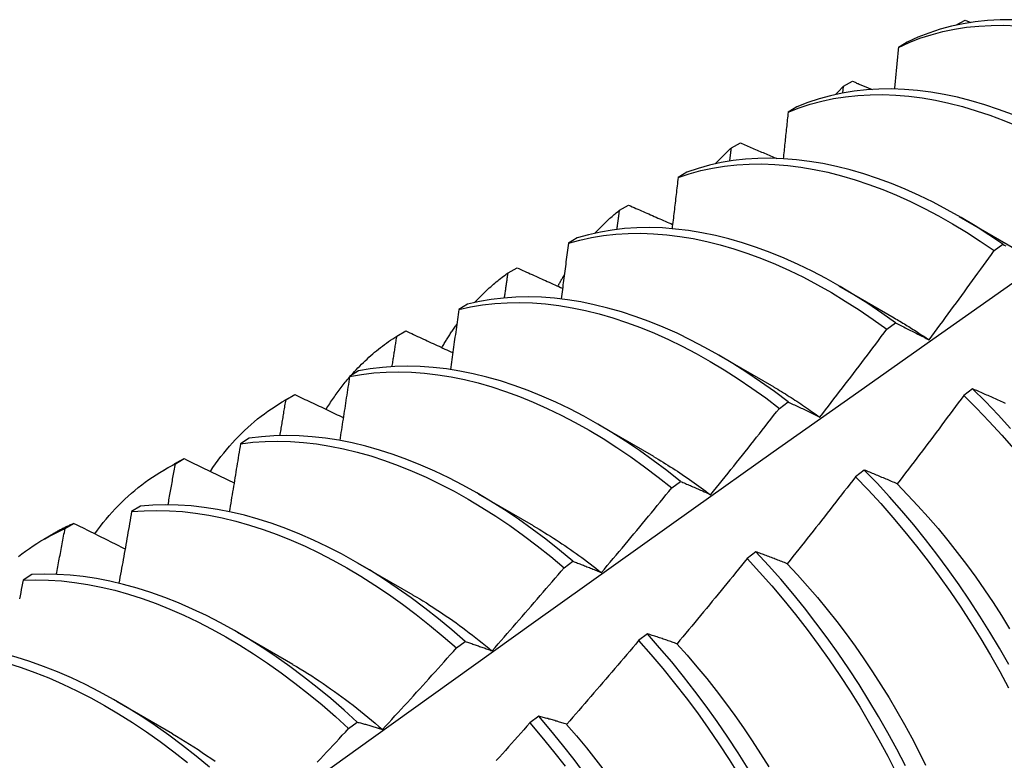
# Model space of a CAD drawing. Header units: inches. Extents: x 8.8 to 84.2, y 6.4 to 55.5.
# Tile 48 of 53: x 76.596 to 76.88, y 29.565 to 29.779. Entities that reach past the tile are written whole.
import ezdxf

# ---------------------------------------------------------------- set-up
doc = ezdxf.new("R2010")
doc.units = ezdxf.units.IN
doc.header["$MEASUREMENT"] = 0
doc.layers.add('Visible Edges(ANSI)', color=7, linetype='Continuous', lineweight=25)

msp = doc.modelspace()

# ---------------------------------------------------------------- linework, layer by layer
at = {"layer": 'Visible Edges(ANSI)'}
for p, q in [((76.86639, 29.77784), (76.86902, 29.77926)), ((76.86902, 29.77926), (76.87072, 29.77858)), ((76.86632, 29.77776), (76.86639, 29.77784)), ((76.86638, 29.77778), (76.86639, 29.77784)), ((76.85231, 29.77288), (76.84973, 29.77137)), ((76.83385, 29.76013), (76.83648, 29.76157)), ((76.83363, 29.75815), (76.83385, 29.76013)), ((76.8204, 29.75416), (76.81783, 29.75265)), ((76.80141, 29.74229), (76.80403, 29.74373)), ((76.78857, 29.7353), (76.786, 29.73377)), ((76.76906, 29.72431), (76.77167, 29.72576)), ((76.86735, 29.72249), (76.8833, 29.71326)), ((76.75681, 29.71629), (76.75425, 29.71475)), ((76.87743, 29.71261), (76.87993, 29.71444)), ((76.73681, 29.70618), (76.73941, 29.70765)), ((76.83255, 29.70245), (76.8485, 29.69322)), ((76.72512, 29.69713), (76.72257, 29.69558)), ((76.84637, 29.68986), (76.84888, 29.69171)), ((76.70464, 29.68792), (76.70724, 29.6894)), ((76.79775, 29.68241), (76.8137, 29.67318)), ((76.69351, 29.67782), (76.69095, 29.67625)), ((76.87119, 29.67267), (76.86866, 29.67077)), ((76.67208, 29.66923), (76.6749, 29.67085)), ((76.67256, 29.66951), (76.67515, 29.671)), ((76.67515, 29.671), (76.6749, 29.67085)), ((76.81529, 29.667), (76.8178, 29.66885)), ((76.76295, 29.66237), (76.7789, 29.65314)), ((76.66195, 29.65835), (76.65941, 29.65677)), ((76.63729, 29.6492), (76.6401, 29.65081)), ((76.64057, 29.65095), (76.64315, 29.65246)), ((76.83988, 29.64914), (76.83735, 29.64724)), ((76.78418, 29.64402), (76.7867, 29.64588)), ((76.72815, 29.64233), (76.7441, 29.6331)), ((76.63046, 29.63873), (76.62792, 29.63714)), ((76.60865, 29.63225), (76.61123, 29.63376)), ((76.60249, 29.62916), (76.6053, 29.63078)), ((76.80853, 29.62552), (76.806, 29.62361)), ((76.69335, 29.62229), (76.7093, 29.61306)), ((76.75305, 29.62093), (76.75556, 29.6228)), ((76.59903, 29.61895), (76.59649, 29.61735)), ((76.65855, 29.60225), (76.67451, 29.59302)), ((76.77713, 29.60181), (76.77459, 29.59989)), ((76.72187, 29.59772), (76.72439, 29.5996)), ((76.62376, 29.58221), (76.63971, 29.57298)), ((76.69066, 29.5744), (76.69319, 29.57629)), ((76.74567, 29.578), (76.74312, 29.57608))]:
    msp.add_line(p, q, dxfattribs=at)
at = {"layer": 'Visible Edges(ANSI)', "flags": 128}
for points in [[(76.8828, 29.77937), (76.87913, 29.77934), (76.87553, 29.77914), (76.87199, 29.77876), (76.86851, 29.77821), (76.86511, 29.77748), (76.86179, 29.77659), (76.85855, 29.77552), (76.85539, 29.77428), (76.85231, 29.77288)], [(76.84973, 29.77137), (76.85281, 29.77276), (76.85598, 29.77399), (76.85923, 29.77504), (76.86256, 29.77593), (76.86596, 29.77664), (76.86944, 29.77718), (76.87299, 29.77754), (76.8766, 29.77773), (76.88027, 29.77775), (76.884, 29.77759)], [(76.84973, 29.77137), (76.84969, 29.77087), (76.84964, 29.77037), (76.84959, 29.76987), (76.84954, 29.76937), (76.8495, 29.76886), (76.84945, 29.76836), (76.8494, 29.76786), (76.84935, 29.76736), (76.84931, 29.76686), (76.84926, 29.76636), (76.84921, 29.76585), (76.84916, 29.76535), (76.84911, 29.76485), (76.84906, 29.76435), (76.84902, 29.76385), (76.84897, 29.76334), (76.84892, 29.76284), (76.84887, 29.76234), (76.84882, 29.76184), (76.84877, 29.76133), (76.84872, 29.76083), (76.84868, 29.76033), (76.84863, 29.75983), (76.84858, 29.75932)], [(76.83648, 29.76157), (76.83671, 29.76147), (76.83695, 29.76137), (76.83719, 29.76127), (76.83743, 29.76117), (76.83766, 29.76107), (76.8379, 29.76097), (76.83814, 29.76088), (76.83838, 29.76078), (76.83862, 29.76068), (76.83885, 29.76058), (76.83909, 29.76048), (76.83933, 29.76038), (76.83957, 29.76028), (76.8398, 29.76019), (76.84004, 29.76009), (76.84028, 29.75999), (76.84052, 29.75989), (76.84076, 29.75979), (76.84099, 29.75969), (76.84123, 29.7596), (76.84147, 29.7595), (76.84171, 29.7594), (76.84195, 29.7593), (76.84219, 29.7592)], [(76.88274, 29.75196), (76.87874, 29.75345), (76.87475, 29.75478), (76.87078, 29.75595), (76.86685, 29.75694), (76.86295, 29.75776), (76.85909, 29.75842), (76.85527, 29.7589), (76.8515, 29.7592), (76.84778, 29.75934), (76.84412, 29.7593), (76.84052, 29.75908), (76.83698, 29.75869), (76.83351, 29.75813), (76.83012, 29.7574), (76.8268, 29.75649), (76.82356, 29.75541), (76.8204, 29.75416)], [(76.83152, 29.75772), (76.83162, 29.75783), (76.83171, 29.75793), (76.83181, 29.75803), (76.8319, 29.75813), (76.832, 29.75824), (76.83209, 29.75834), (76.83219, 29.75844), (76.83229, 29.75854), (76.83238, 29.75864), (76.83248, 29.75874), (76.83258, 29.75884), (76.83267, 29.75894), (76.83277, 29.75904), (76.83287, 29.75914), (76.83297, 29.75924), (76.83306, 29.75934), (76.83316, 29.75944), (76.83326, 29.75954), (76.83336, 29.75964), (76.83346, 29.75974), (76.83355, 29.75984), (76.83365, 29.75993), (76.83375, 29.76003), (76.83385, 29.76013)], [(76.81783, 29.75265), (76.82099, 29.75388), (76.82423, 29.75495), (76.82756, 29.75584), (76.83096, 29.75656), (76.83444, 29.75711), (76.83798, 29.75748), (76.84159, 29.75769), (76.84525, 29.75771), (76.84897, 29.75757), (76.85275, 29.75725), (76.85657, 29.75675), (76.86043, 29.75609), (76.86434, 29.75525), (76.86827, 29.75424), (76.87224, 29.75307), (76.87623, 29.75173), (76.88024, 29.75022), (76.88426, 29.74855)], [(76.81783, 29.75265), (76.81777, 29.75209), (76.81771, 29.75153), (76.81765, 29.75097), (76.81759, 29.75041), (76.81753, 29.74985), (76.81748, 29.74929), (76.81742, 29.74873), (76.81736, 29.74816), (76.8173, 29.7476), (76.81724, 29.74704), (76.81718, 29.74648), (76.81712, 29.74592), (76.81706, 29.74536), (76.817, 29.7448), (76.81694, 29.74424), (76.81688, 29.74368), (76.81682, 29.74311), (76.81676, 29.74255), (76.8167, 29.74199), (76.81664, 29.74143), (76.81658, 29.74087), (76.81652, 29.74031), (76.81645, 29.73974), (76.81639, 29.73918)], [(76.80403, 29.74373), (76.80446, 29.74355), (76.8049, 29.74336), (76.80534, 29.74317), (76.80577, 29.74299), (76.80621, 29.7428), (76.80665, 29.74261), (76.80708, 29.74243), (76.80752, 29.74224), (76.80796, 29.74205), (76.80839, 29.74187), (76.80883, 29.74168), (76.80927, 29.7415), (76.80971, 29.74131), (76.81014, 29.74112), (76.81058, 29.74094), (76.81102, 29.74075), (76.81146, 29.74056), (76.81189, 29.74038), (76.81233, 29.74019), (76.81277, 29.74001), (76.81321, 29.73982), (76.81365, 29.73963), (76.81409, 29.73945), (76.81452, 29.73926)], [(76.79672, 29.73768), (76.79691, 29.73789), (76.7971, 29.73809), (76.79729, 29.73829), (76.79748, 29.73849), (76.79767, 29.73869), (76.79786, 29.73889), (76.79805, 29.73908), (76.79824, 29.73928), (76.79843, 29.73948), (76.79863, 29.73967), (76.79882, 29.73986), (76.79902, 29.74006), (76.79921, 29.74025), (76.79941, 29.74044), (76.79961, 29.74063), (76.7998, 29.74082), (76.8, 29.741), (76.8002, 29.74119), (76.8004, 29.74137), (76.8006, 29.74156), (76.8008, 29.74174), (76.801, 29.74192), (76.80121, 29.74211), (76.80141, 29.74229)], [(76.80095, 29.73848), (76.80097, 29.73863), (76.80099, 29.73879), (76.80101, 29.73895), (76.80103, 29.73911), (76.80105, 29.73927), (76.80107, 29.73943), (76.80108, 29.73959), (76.8011, 29.73975), (76.80112, 29.73991), (76.80114, 29.74006), (76.80116, 29.74022), (76.80118, 29.74038), (76.8012, 29.74054), (76.80122, 29.7407), (76.80124, 29.74086), (76.80126, 29.74102), (76.80128, 29.74118), (76.8013, 29.74133), (76.80131, 29.74149), (76.80133, 29.74165), (76.80135, 29.74181), (76.80137, 29.74197), (76.80139, 29.74213), (76.80141, 29.74229)], [(76.87993, 29.71444), (76.87593, 29.71716), (76.87191, 29.71974), (76.86788, 29.72217), (76.86384, 29.72445), (76.8598, 29.72658), (76.85576, 29.72855), (76.85173, 29.73036), (76.84771, 29.73201), (76.8437, 29.7335), (76.83971, 29.73482), (76.83575, 29.73597), (76.83182, 29.73695), (76.82792, 29.73777), (76.82406, 29.73841), (76.82025, 29.73888), (76.81648, 29.73918), (76.81277, 29.7393), (76.80911, 29.73925), (76.80551, 29.73902), (76.80197, 29.73863), (76.79851, 29.73805), (76.79512, 29.73731), (76.7918, 29.73639), (76.78857, 29.7353)], [(76.786, 29.73377), (76.78924, 29.73485), (76.79256, 29.73575), (76.79596, 29.73648), (76.79943, 29.73704), (76.80297, 29.73743), (76.80657, 29.73764), (76.81023, 29.73768), (76.81395, 29.73754), (76.81773, 29.73723), (76.82154, 29.73675), (76.82541, 29.73609), (76.82931, 29.73527), (76.83324, 29.73427), (76.8372, 29.7331), (76.84119, 29.73177), (76.8452, 29.73027), (76.84922, 29.72861), (76.85326, 29.72679), (76.8573, 29.72481), (76.86134, 29.72267), (76.86538, 29.72037), (76.86941, 29.71793), (76.87343, 29.71534), (76.87743, 29.71261)], [(76.786, 29.73377), (76.78593, 29.73316), (76.78586, 29.73254), (76.78579, 29.73192), (76.78572, 29.73131), (76.78564, 29.73069), (76.78557, 29.73007), (76.7855, 29.72946), (76.78543, 29.72884), (76.78536, 29.72822), (76.78528, 29.72761), (76.78521, 29.72699), (76.78514, 29.72637), (76.78507, 29.72575), (76.78499, 29.72514), (76.78492, 29.72452), (76.78485, 29.7239), (76.78477, 29.72328), (76.7847, 29.72266), (76.78463, 29.72205), (76.78455, 29.72143), (76.78448, 29.72081), (76.78441, 29.72019), (76.78433, 29.71957), (76.78426, 29.71895)], [(76.76192, 29.71765), (76.7622, 29.71795), (76.76249, 29.71825), (76.76277, 29.71855), (76.76305, 29.71884), (76.76334, 29.71914), (76.76363, 29.71943), (76.76392, 29.71972), (76.76421, 29.72001), (76.7645, 29.72029), (76.76479, 29.72057), (76.76509, 29.72085), (76.76539, 29.72113), (76.76568, 29.72141), (76.76598, 29.72168), (76.76628, 29.72196), (76.76659, 29.72223), (76.76689, 29.72249), (76.7672, 29.72276), (76.76751, 29.72302), (76.76781, 29.72328), (76.76812, 29.72354), (76.76844, 29.7238), (76.76875, 29.72405), (76.76906, 29.72431)], [(76.76833, 29.71874), (76.76836, 29.71897), (76.76839, 29.7192), (76.76842, 29.71943), (76.76845, 29.71967), (76.76848, 29.7199), (76.76852, 29.72013), (76.76855, 29.72036), (76.76858, 29.72059), (76.76861, 29.72083), (76.76864, 29.72106), (76.76867, 29.72129), (76.7687, 29.72152), (76.76873, 29.72175), (76.76876, 29.72199), (76.76879, 29.72222), (76.76882, 29.72245), (76.76885, 29.72268), (76.76888, 29.72291), (76.76891, 29.72315), (76.76894, 29.72338), (76.76897, 29.72361), (76.769, 29.72384), (76.76903, 29.72407), (76.76906, 29.72431)], [(76.77167, 29.72576), (76.7722, 29.72553), (76.77273, 29.7253), (76.77326, 29.72506), (76.77379, 29.72483), (76.77432, 29.7246), (76.77485, 29.72437), (76.77538, 29.72413), (76.77591, 29.7239), (76.77644, 29.72367), (76.77697, 29.72343), (76.7775, 29.7232), (76.77803, 29.72297), (76.77856, 29.72274), (76.77909, 29.7225), (76.77962, 29.72227), (76.78015, 29.72204), (76.78068, 29.72181), (76.78121, 29.72157), (76.78175, 29.72134), (76.78228, 29.72111), (76.78281, 29.72088), (76.78334, 29.72065), (76.78387, 29.72041), (76.7844, 29.72018)], [(76.84888, 29.69171), (76.8449, 29.69456), (76.8409, 29.69728), (76.83688, 29.69985), (76.83285, 29.70227), (76.82881, 29.70455), (76.82476, 29.70666), (76.82072, 29.70862), (76.81669, 29.71043), (76.81267, 29.71207), (76.80866, 29.71354), (76.80468, 29.71485), (76.80072, 29.71599), (76.79679, 29.71697), (76.79289, 29.71777), (76.78904, 29.7184), (76.78523, 29.71886), (76.78146, 29.71915), (76.77775, 29.71926), (76.77409, 29.7192), (76.7705, 29.71897), (76.76697, 29.71856), (76.76351, 29.71797), (76.76012, 29.71722), (76.75681, 29.71629)], [(76.75425, 29.71475), (76.75756, 29.71566), (76.76096, 29.71641), (76.76442, 29.71698), (76.76796, 29.71737), (76.77156, 29.71759), (76.77522, 29.71764), (76.77893, 29.71751), (76.7827, 29.71721), (76.78652, 29.71674), (76.79038, 29.7161), (76.79427, 29.71528), (76.79821, 29.71429), (76.80217, 29.71314), (76.80616, 29.71182), (76.81016, 29.71033), (76.81419, 29.70867), (76.81822, 29.70686), (76.82226, 29.70489), (76.8263, 29.70276), (76.83034, 29.70048), (76.83437, 29.69804), (76.83839, 29.69546), (76.84239, 29.69273), (76.84637, 29.68986)], [(76.75425, 29.71475), (76.75416, 29.71408), (76.75408, 29.71341), (76.75399, 29.71274), (76.75391, 29.71207), (76.75382, 29.7114), (76.75374, 29.71073), (76.75365, 29.71006), (76.75357, 29.70939), (76.75348, 29.70872), (76.75339, 29.70804), (76.75331, 29.70737), (76.75322, 29.7067), (76.75313, 29.70603), (76.75305, 29.70536), (76.75296, 29.70469), (76.75287, 29.70401), (76.75278, 29.70334), (76.7527, 29.70267), (76.75261, 29.702), (76.75252, 29.70133), (76.75243, 29.70065), (76.75235, 29.69998), (76.75226, 29.69931), (76.75217, 29.69863)], [(76.85859, 29.68681), (76.85939, 29.68788), (76.86018, 29.68895), (76.86097, 29.69002), (76.86177, 29.69109), (76.86256, 29.69216), (76.86335, 29.69323), (76.86414, 29.6943), (76.86493, 29.69537), (76.86571, 29.69644), (76.8665, 29.69751), (76.86729, 29.69859), (76.86807, 29.69966), (76.86886, 29.70074), (76.86964, 29.70181), (76.87042, 29.70289), (76.8712, 29.70397), (76.87198, 29.70504), (76.87276, 29.70612), (76.87354, 29.7072), (76.87432, 29.70828), (76.8751, 29.70936), (76.87588, 29.71044), (76.87665, 29.71152), (76.87743, 29.71261)], [(76.87993, 29.71444), (76.88035, 29.71422), (76.88077, 29.71401)], [(76.73941, 29.70765), (76.73996, 29.7074), (76.74051, 29.70716), (76.74105, 29.70691), (76.7416, 29.70666), (76.74215, 29.70641), (76.74269, 29.70617), (76.74324, 29.70592), (76.74379, 29.70567), (76.74434, 29.70542), (76.74488, 29.70518), (76.74543, 29.70493), (76.74598, 29.70468), (76.74653, 29.70443), (76.74708, 29.70419), (76.74763, 29.70394), (76.74817, 29.70369), (76.74872, 29.70345), (76.74927, 29.7032), (76.74982, 29.70295), (76.75037, 29.7027), (76.75092, 29.70246), (76.75147, 29.70221), (76.75202, 29.70196), (76.75257, 29.70172)], [(76.72713, 29.69761), (76.7275, 29.69801), (76.72787, 29.69841), (76.72825, 29.6988), (76.72863, 29.69919), (76.72902, 29.69958), (76.7294, 29.69996), (76.72979, 29.70034), (76.73018, 29.70071), (76.73058, 29.70109), (76.73097, 29.70145), (76.73137, 29.70182), (76.73178, 29.70218), (76.73218, 29.70253), (76.73259, 29.70288), (76.733, 29.70323), (76.73341, 29.70358), (76.73383, 29.70392), (76.73425, 29.70425), (76.73467, 29.70458), (76.73509, 29.70491), (76.73552, 29.70524), (76.73595, 29.70555), (76.73638, 29.70587), (76.73681, 29.70618)], [(76.73577, 29.69893), (76.73582, 29.69924), (76.73586, 29.69954), (76.7359, 29.69984), (76.73595, 29.70014), (76.73599, 29.70044), (76.73603, 29.70075), (76.73608, 29.70105), (76.73612, 29.70135), (76.73616, 29.70165), (76.73621, 29.70196), (76.73625, 29.70226), (76.73629, 29.70256), (76.73634, 29.70286), (76.73638, 29.70316), (76.73642, 29.70347), (76.73647, 29.70377), (76.73651, 29.70407), (76.73655, 29.70437), (76.7366, 29.70467), (76.73664, 29.70498), (76.73668, 29.70528), (76.73672, 29.70558), (76.73677, 29.70588), (76.73681, 29.70618)], [(76.75124, 29.70232), (76.75131, 29.70246), (76.75139, 29.7026), (76.75146, 29.70274), (76.75154, 29.70288), (76.75161, 29.70302), (76.75169, 29.70316), (76.75176, 29.7033), (76.75184, 29.70344), (76.75191, 29.70357), (76.75199, 29.70371), (76.75207, 29.70385), (76.75214, 29.70399), (76.75222, 29.70413), (76.7523, 29.70427), (76.75238, 29.7044), (76.75245, 29.70454), (76.75253, 29.70468), (76.75261, 29.70481), (76.75269, 29.70495), (76.75277, 29.70509), (76.75284, 29.70522), (76.75292, 29.70536), (76.753, 29.70549), (76.75308, 29.70563)], [(76.44161, 29.38632), (76.46503, 29.4034), (76.48843, 29.42043), (76.5118, 29.43743), (76.53514, 29.45439), (76.55845, 29.47131), (76.58174, 29.48819), (76.60501, 29.50503), (76.62825, 29.52182), (76.65148, 29.53856), (76.67468, 29.55526), (76.69786, 29.57191), (76.72103, 29.58851), (76.74418, 29.60507), (76.76732, 29.62157), (76.79044, 29.63802), (76.81355, 29.65441), (76.83664, 29.67076), (76.85973, 29.68704), (76.88281, 29.70328)], [(76.8178, 29.66885), (76.81385, 29.67184), (76.80986, 29.67469), (76.80586, 29.6774), (76.80184, 29.67996), (76.79781, 29.68237), (76.79377, 29.68464), (76.78973, 29.68674), (76.78569, 29.6887), (76.78165, 29.69049), (76.77763, 29.69212), (76.77363, 29.69358), (76.76964, 29.69488), (76.76569, 29.69602), (76.76176, 29.69698), (76.75787, 29.69777), (76.75401, 29.6984), (76.7502, 29.69885), (76.74644, 29.69912), (76.74273, 29.69922), (76.73908, 29.69915), (76.73549, 29.69891), (76.73196, 29.69849), (76.72851, 29.6979), (76.72512, 29.69713)], [(76.72257, 29.69558), (76.72247, 29.69485), (76.72237, 29.69413), (76.72227, 29.69341), (76.72217, 29.69269), (76.72207, 29.69197), (76.72197, 29.69125), (76.72187, 29.69052), (76.72176, 29.6898), (76.72166, 29.68908), (76.72156, 29.68836), (76.72146, 29.68763), (76.72136, 29.68691), (76.72126, 29.68619), (76.72116, 29.68546), (76.72105, 29.68474), (76.72095, 29.68402), (76.72085, 29.68329), (76.72075, 29.68257), (76.72064, 29.68185), (76.72054, 29.68112), (76.72044, 29.6804), (76.72033, 29.67967), (76.72023, 29.67895), (76.72012, 29.67823)], [(76.72257, 29.69558), (76.72596, 29.69633), (76.72942, 29.69691), (76.73295, 29.69731), (76.73654, 29.69755), (76.7402, 29.6976), (76.74391, 29.69749), (76.74768, 29.6972), (76.75149, 29.69674), (76.75535, 29.6961), (76.75924, 29.69529), (76.76317, 29.69432), (76.76713, 29.69317), (76.77112, 29.69186), (76.77513, 29.69038), (76.77915, 29.68874), (76.78318, 29.68693), (76.78722, 29.68497), (76.79126, 29.68285), (76.7953, 29.68058), (76.79933, 29.67815), (76.80335, 29.67558), (76.80736, 29.67286), (76.81134, 29.67), (76.81529, 29.667)], [(76.8485, 29.69317), (76.84893, 29.69293), (76.84935, 29.69268), (76.84977, 29.69243), (76.85019, 29.69218), (76.85062, 29.69193), (76.85104, 29.69168), (76.85146, 29.69142), (76.85188, 29.69116), (76.8523, 29.69091), (76.85272, 29.69064), (76.85314, 29.69038), (76.85356, 29.69012), (76.85398, 29.68985), (76.8544, 29.68958), (76.85483, 29.68931), (76.85524, 29.68904), (76.85566, 29.68876), (76.85608, 29.68849), (76.8565, 29.68821), (76.85692, 29.68793), (76.85734, 29.68765), (76.85776, 29.68737), (76.85818, 29.68708), (76.8586, 29.6868)], [(76.71768, 29.68455), (76.71785, 29.68485), (76.71802, 29.68514), (76.71819, 29.68543), (76.71836, 29.68572), (76.71853, 29.68601), (76.7187, 29.68629), (76.71887, 29.68658), (76.71905, 29.68686), (76.71922, 29.68715), (76.7194, 29.68743), (76.71958, 29.68771), (76.71975, 29.68799), (76.71993, 29.68827), (76.72011, 29.68855), (76.72029, 29.68882), (76.72048, 29.6891), (76.72066, 29.68937), (76.72084, 29.68964), (76.72103, 29.68992), (76.72121, 29.69019), (76.7214, 29.69046), (76.72159, 29.69072), (76.72178, 29.69099), (76.72197, 29.69126)], [(76.82702, 29.66449), (76.82784, 29.66554), (76.82865, 29.66659), (76.82947, 29.66764), (76.83028, 29.66869), (76.83109, 29.66974), (76.8319, 29.6708), (76.83271, 29.67185), (76.83352, 29.6729), (76.83433, 29.67396), (76.83514, 29.67501), (76.83595, 29.67607), (76.83676, 29.67713), (76.83756, 29.67818), (76.83837, 29.67924), (76.83917, 29.6803), (76.83997, 29.68136), (76.84078, 29.68242), (76.84158, 29.68348), (76.84238, 29.68455), (76.84318, 29.68561), (76.84398, 29.68667), (76.84478, 29.68774), (76.84557, 29.6888), (76.84637, 29.68986)], [(76.84888, 29.69171), (76.84928, 29.69151), (76.84967, 29.69132), (76.85007, 29.69112), (76.85047, 29.69093), (76.85087, 29.69073), (76.85127, 29.69053), (76.85167, 29.69033), (76.85207, 29.69013), (76.85247, 29.68993), (76.85288, 29.68973), (76.85328, 29.68953), (76.85368, 29.68932), (76.85409, 29.68912), (76.85449, 29.68891), (76.8549, 29.68871), (76.85531, 29.6885), (76.85572, 29.68829), (76.85613, 29.68808), (76.85653, 29.68788), (76.85695, 29.68766), (76.85736, 29.68745), (76.85777, 29.68724), (76.85818, 29.68703), (76.85859, 29.68681)], [(76.69137, 29.67651), (76.69187, 29.67706), (76.69237, 29.67762), (76.69288, 29.67816), (76.69339, 29.6787), (76.69391, 29.67922), (76.69443, 29.67975), (76.69495, 29.68026), (76.69549, 29.68077), (76.69602, 29.68127), (76.69656, 29.68177), (76.69711, 29.68225), (76.69766, 29.68273), (76.69822, 29.68321), (76.69878, 29.68367), (76.69934, 29.68413), (76.69991, 29.68458), (76.70049, 29.68502), (76.70107, 29.68546), (76.70165, 29.68589), (76.70224, 29.68631), (76.70284, 29.68672), (76.70343, 29.68713), (76.70404, 29.68753), (76.70464, 29.68792)], [(76.70328, 29.67906), (76.70333, 29.67943), (76.70339, 29.6798), (76.70345, 29.68017), (76.70351, 29.68054), (76.70356, 29.68091), (76.70362, 29.68128), (76.70368, 29.68165), (76.70374, 29.68202), (76.70379, 29.68239), (76.70385, 29.68275), (76.70391, 29.68312), (76.70396, 29.68349), (76.70402, 29.68386), (76.70408, 29.68423), (76.70413, 29.6846), (76.70419, 29.68497), (76.70425, 29.68534), (76.7043, 29.68571), (76.70436, 29.68607), (76.70442, 29.68644), (76.70447, 29.68681), (76.70453, 29.68718), (76.70459, 29.68755), (76.70464, 29.68792)], [(76.70724, 29.6894), (76.7078, 29.68914), (76.70837, 29.68887), (76.70893, 29.68861), (76.7095, 29.68835), (76.71006, 29.68809), (76.71062, 29.68782), (76.71119, 29.68756), (76.71175, 29.6873), (76.71232, 29.68704), (76.71288, 29.68677), (76.71345, 29.68651), (76.71402, 29.68625), (76.71458, 29.68599), (76.71515, 29.68573), (76.71571, 29.68546), (76.71628, 29.6852), (76.71685, 29.68494), (76.71742, 29.68468), (76.71798, 29.68442), (76.71855, 29.68415), (76.71912, 29.68389), (76.71969, 29.68363), (76.72025, 29.68337), (76.72082, 29.68311)], [(76.7867, 29.64588), (76.78277, 29.649), (76.77881, 29.65197), (76.77483, 29.65482), (76.77082, 29.65751), (76.7668, 29.66007), (76.76277, 29.66247), (76.75873, 29.66473), (76.75469, 29.66683), (76.75065, 29.66877), (76.74662, 29.67055), (76.7426, 29.67217), (76.73859, 29.67363), (76.73461, 29.67492), (76.73065, 29.67604), (76.72673, 29.67699), (76.72284, 29.67778), (76.71899, 29.67839), (76.71518, 29.67883), (76.71142, 29.67909), (76.70771, 29.67919), (76.70407, 29.6791), (76.70048, 29.67885), (76.69696, 29.67842), (76.69351, 29.67782)], [(76.68418, 29.6667), (76.68443, 29.66712), (76.68469, 29.66753), (76.68495, 29.66794), (76.68521, 29.66835), (76.68548, 29.66876), (76.68575, 29.66916), (76.68601, 29.66956), (76.68629, 29.66996), (76.68656, 29.67036), (76.68684, 29.67075), (76.68711, 29.67114), (76.68739, 29.67153), (76.68767, 29.67191), (76.68796, 29.67229), (76.68824, 29.67267), (76.68853, 29.67305), (76.68882, 29.67343), (76.68912, 29.6738), (76.68941, 29.67417), (76.68971, 29.67454), (76.69, 29.6749), (76.69031, 29.67526), (76.69061, 29.67562), (76.69091, 29.67598)], [(76.69095, 29.67625), (76.69084, 29.67548), (76.69072, 29.67471), (76.69061, 29.67394), (76.69049, 29.67317), (76.69037, 29.6724), (76.69026, 29.67163), (76.69014, 29.67085), (76.69002, 29.67008), (76.68991, 29.66931), (76.68979, 29.66854), (76.68967, 29.66777), (76.68955, 29.667), (76.68944, 29.66622), (76.68932, 29.66545), (76.6892, 29.66468), (76.68908, 29.66391), (76.68896, 29.66313), (76.68884, 29.66236), (76.68872, 29.66159), (76.6886, 29.66082), (76.68848, 29.66004), (76.68836, 29.65927), (76.68824, 29.6585), (76.68812, 29.65772)], [(76.69095, 29.67625), (76.69441, 29.67684), (76.69794, 29.67725), (76.70153, 29.6775), (76.70518, 29.67757), (76.70889, 29.67746), (76.71265, 29.67718), (76.71647, 29.67673), (76.72032, 29.6761), (76.72421, 29.67531), (76.72814, 29.67434), (76.7321, 29.67321), (76.73608, 29.6719), (76.74009, 29.67043), (76.74411, 29.6688), (76.74814, 29.66701), (76.75218, 29.66505), (76.75623, 29.66294), (76.76026, 29.66068), (76.7643, 29.65826), (76.76832, 29.65569), (76.77232, 29.65299), (76.7763, 29.65013), (76.78026, 29.64715), (76.78418, 29.64402)], [(76.81369, 29.67317), (76.81425, 29.67284), (76.81481, 29.67251), (76.81537, 29.67218), (76.81593, 29.67184), (76.81648, 29.67151), (76.81704, 29.67116), (76.8176, 29.67082), (76.81815, 29.67047), (76.81871, 29.67012), (76.81927, 29.66976), (76.81982, 29.6694), (76.82038, 29.66904), (76.82093, 29.66868), (76.82149, 29.66831), (76.82204, 29.66794), (76.82259, 29.66756), (76.82315, 29.66719), (76.8237, 29.66681), (76.82425, 29.66642), (76.8248, 29.66604), (76.82535, 29.66564), (76.8259, 29.66525), (76.82645, 29.66486), (76.827, 29.66446)], [(76.88076, 29.6684), (76.88034, 29.66859), (76.87991, 29.66878), (76.87949, 29.66898), (76.87906, 29.66917), (76.87864, 29.66936), (76.87822, 29.66955), (76.8778, 29.66974), (76.87738, 29.66993), (76.87696, 29.67012), (76.87655, 29.6703), (76.87613, 29.67049), (76.87571, 29.67068), (76.8753, 29.67086), (76.87488, 29.67105), (76.87447, 29.67123), (76.87406, 29.67141), (76.87364, 29.67159), (76.87323, 29.67177), (76.87282, 29.67195), (76.87241, 29.67213), (76.872, 29.67231), (76.87159, 29.67249), (76.87119, 29.67267)], [(76.88216, 29.66122), (76.87856, 29.66514), (76.8749, 29.66896), (76.87119, 29.67267)], [(76.67515, 29.671), (76.67573, 29.67072), (76.67631, 29.67045), (76.6769, 29.67017), (76.67748, 29.66989), (76.67806, 29.66961), (76.67864, 29.66934), (76.67922, 29.66906), (76.6798, 29.66878), (76.68039, 29.6685), (76.68097, 29.66823), (76.68155, 29.66795), (76.68213, 29.66767), (76.68272, 29.6674), (76.6833, 29.66712), (76.68388, 29.66684), (76.68447, 29.66656), (76.68505, 29.66629), (76.68564, 29.66601), (76.68622, 29.66573), (76.68681, 29.66546), (76.68739, 29.66518), (76.68798, 29.6649), (76.68856, 29.66463), (76.68915, 29.66435)], [(76.86866, 29.67077), (76.86787, 29.6697), (76.86707, 29.66862), (76.86628, 29.66755), (76.86548, 29.66648), (76.86469, 29.66541), (76.86389, 29.66434), (76.86309, 29.66327), (76.86229, 29.6622), (76.86149, 29.66113), (76.86069, 29.66007), (76.85989, 29.659), (76.85909, 29.65793), (76.85828, 29.65687), (76.85748, 29.6558), (76.85668, 29.65474), (76.85587, 29.65367), (76.85507, 29.65261), (76.85426, 29.65155), (76.85345, 29.65049), (76.85264, 29.64943), (76.85183, 29.64837), (76.85102, 29.64731), (76.85021, 29.64625), (76.8494, 29.64519)], [(76.86866, 29.67077), (76.87237, 29.66705), (76.87603, 29.66323), (76.87962, 29.6593), (76.88315, 29.65527)], [(76.65071, 29.64876), (76.65145, 29.64986), (76.6522, 29.65094), (76.65297, 29.652), (76.65376, 29.65304), (76.65456, 29.65406), (76.65537, 29.65506), (76.6562, 29.65604), (76.65705, 29.657), (76.65791, 29.65794), (76.65879, 29.65886), (76.65968, 29.65976), (76.66059, 29.66064), (76.66151, 29.6615), (76.66245, 29.66233), (76.6634, 29.66315), (76.66436, 29.66394), (76.66534, 29.66471), (76.66633, 29.66546), (76.66734, 29.66619), (76.66836, 29.6669), (76.66939, 29.66758), (76.67043, 29.66825), (76.67149, 29.66889), (76.67256, 29.66951)], [(76.67084, 29.65912), (76.67091, 29.65955), (76.67098, 29.65999), (76.67105, 29.66042), (76.67113, 29.66085), (76.6712, 29.66129), (76.67127, 29.66172), (76.67134, 29.66215), (76.67142, 29.66259), (76.67149, 29.66302), (76.67156, 29.66345), (76.67163, 29.66388), (76.67171, 29.66432), (76.67178, 29.66475), (76.67185, 29.66518), (76.67192, 29.66562), (76.67199, 29.66605), (76.67207, 29.66648), (76.67214, 29.66691), (76.67221, 29.66735), (76.67228, 29.66778), (76.67235, 29.66821), (76.67242, 29.66864), (76.67249, 29.66908), (76.67256, 29.66951)], [(76.79543, 29.64206), (76.79627, 29.64309), (76.7971, 29.64412), (76.79794, 29.64515), (76.79877, 29.64619), (76.79961, 29.64722), (76.80044, 29.64826), (76.80127, 29.64929), (76.8021, 29.65033), (76.80293, 29.65136), (76.80376, 29.6524), (76.80459, 29.65344), (76.80542, 29.65448), (76.80625, 29.65552), (76.80707, 29.65656), (76.8079, 29.6576), (76.80872, 29.65864), (76.80955, 29.65968), (76.81037, 29.66073), (76.81119, 29.66177), (76.81201, 29.66282), (76.81283, 29.66386), (76.81365, 29.66491), (76.81447, 29.66596), (76.81529, 29.667)], [(76.8178, 29.66885), (76.81818, 29.66868), (76.81855, 29.66851), (76.81893, 29.66834), (76.81931, 29.66816), (76.81969, 29.66799), (76.82007, 29.66781), (76.82045, 29.66763), (76.82083, 29.66746), (76.82121, 29.66728), (76.82159, 29.6671), (76.82198, 29.66692), (76.82236, 29.66674), (76.82274, 29.66655), (76.82313, 29.66637), (76.82351, 29.66619), (76.8239, 29.666), (76.82429, 29.66582), (76.82468, 29.66563), (76.82507, 29.66544), (76.82546, 29.66525), (76.82585, 29.66506), (76.82624, 29.66487), (76.82663, 29.66468), (76.82702, 29.66449)], [(76.75556, 29.6228), (76.75167, 29.62603), (76.74774, 29.62914), (76.74378, 29.63211), (76.73979, 29.63494), (76.73579, 29.63763), (76.73176, 29.64018), (76.72773, 29.64257), (76.72369, 29.64482), (76.71965, 29.64691), (76.71561, 29.64884), (76.71158, 29.65061), (76.70756, 29.65222), (76.70356, 29.65367), (76.69958, 29.65495), (76.69562, 29.65606), (76.6917, 29.65701), (76.68781, 29.65778), (76.68396, 29.65838), (76.68016, 29.65881), (76.6764, 29.65906), (76.6727, 29.65915), (76.66905, 29.65905), (76.66547, 29.65879), (76.66195, 29.65835)], [(76.65941, 29.65677), (76.65927, 29.65595), (76.65914, 29.65514), (76.65901, 29.65432), (76.65887, 29.6535), (76.65874, 29.65268), (76.65861, 29.65187), (76.65847, 29.65105), (76.65834, 29.65023), (76.6582, 29.64941), (76.65807, 29.64859), (76.65793, 29.64778), (76.6578, 29.64696), (76.65766, 29.64614), (76.65753, 29.64532), (76.65739, 29.6445), (76.65726, 29.64368), (76.65712, 29.64286), (76.65698, 29.64205), (76.65685, 29.64123), (76.65671, 29.64041), (76.65657, 29.63959), (76.65643, 29.63877), (76.65629, 29.63795), (76.65616, 29.63713)], [(76.65941, 29.65677), (76.66293, 29.6572), (76.66652, 29.65745), (76.67017, 29.65753), (76.67387, 29.65743), (76.67763, 29.65716), (76.68144, 29.65672), (76.68529, 29.65611), (76.68918, 29.65532), (76.69311, 29.65436), (76.69707, 29.65324), (76.70105, 29.65195), (76.70505, 29.65049), (76.70907, 29.64886), (76.71311, 29.64708), (76.71714, 29.64513), (76.72119, 29.64303), (76.72523, 29.64078), (76.72926, 29.63837), (76.73328, 29.63581), (76.73728, 29.63311), (76.74127, 29.63027), (76.74523, 29.62729), (76.74915, 29.62417), (76.75305, 29.62093)], [(76.77889, 29.65309), (76.77958, 29.65268), (76.78028, 29.65227), (76.78097, 29.65186), (76.78167, 29.65143), (76.78236, 29.65101), (76.78305, 29.65058), (76.78375, 29.65014), (76.78444, 29.6497), (76.78513, 29.64926), (76.78582, 29.64881), (76.78651, 29.64835), (76.7872, 29.64789), (76.78789, 29.64742), (76.78858, 29.64695), (76.78927, 29.64648), (76.78995, 29.646), (76.79064, 29.64552), (76.79133, 29.64503), (76.79201, 29.64454), (76.79269, 29.64404), (76.79338, 29.64354), (76.79406, 29.64303), (76.79474, 29.64252), (76.79542, 29.642)], [(76.61728, 29.63074), (76.61807, 29.63183), (76.61888, 29.6329), (76.6197, 29.63396), (76.62054, 29.63499), (76.6214, 29.636), (76.62227, 29.63699), (76.62316, 29.63795), (76.62407, 29.6389), (76.62499, 29.63982), (76.62592, 29.64072), (76.62687, 29.6416), (76.62784, 29.64246), (76.62882, 29.64329), (76.62982, 29.64411), (76.63083, 29.6449), (76.63185, 29.64566), (76.63289, 29.6464), (76.63395, 29.64712), (76.63502, 29.64782), (76.6361, 29.64849), (76.6372, 29.64914), (76.63831, 29.64977), (76.63943, 29.65037), (76.64057, 29.65095)], [(76.63845, 29.63911), (76.63854, 29.6396), (76.63863, 29.64009), (76.63872, 29.64059), (76.63881, 29.64108), (76.6389, 29.64158), (76.63899, 29.64207), (76.63908, 29.64256), (76.63916, 29.64306), (76.63925, 29.64355), (76.63934, 29.64405), (76.63943, 29.64454), (76.63952, 29.64503), (76.63961, 29.64553), (76.63969, 29.64602), (76.63978, 29.64651), (76.63987, 29.64701), (76.63996, 29.6475), (76.64005, 29.64799), (76.64013, 29.64849), (76.64022, 29.64898), (76.64031, 29.64947), (76.64039, 29.64997), (76.64048, 29.65046), (76.64057, 29.65095)], [(76.64315, 29.65246), (76.64302, 29.65239), (76.64289, 29.65233), (76.64276, 29.65226), (76.64264, 29.65219), (76.64251, 29.65213), (76.64238, 29.65206), (76.64225, 29.652), (76.64212, 29.65193), (76.64199, 29.65186), (76.64187, 29.65179), (76.64174, 29.65173), (76.64161, 29.65166), (76.64148, 29.65159), (76.64136, 29.65152), (76.64123, 29.65145), (76.6411, 29.65138), (76.64098, 29.65131), (76.64085, 29.65124), (76.64073, 29.65117), (76.6406, 29.6511), (76.64047, 29.65103), (76.64035, 29.65096), (76.64022, 29.65089), (76.6401, 29.65081)], [(76.64315, 29.65246), (76.64375, 29.65216), (76.64435, 29.65187), (76.64494, 29.65158), (76.64554, 29.65129), (76.64614, 29.65099), (76.64674, 29.6507), (76.64734, 29.65041), (76.64793, 29.65012), (76.64853, 29.64983), (76.64913, 29.64953), (76.64973, 29.64924), (76.65033, 29.64895), (76.65093, 29.64866), (76.65153, 29.64836), (76.65213, 29.64807), (76.65273, 29.64778), (76.65333, 29.64749), (76.65394, 29.6472), (76.65454, 29.6469), (76.65514, 29.64661), (76.65574, 29.64632), (76.65634, 29.64603), (76.65695, 29.64573), (76.65755, 29.64544)], [(76.83735, 29.64724), (76.83654, 29.64618), (76.83572, 29.64513), (76.83491, 29.64407), (76.83409, 29.64302), (76.83327, 29.64197), (76.83245, 29.64092), (76.83163, 29.63986), (76.83081, 29.63881), (76.82999, 29.63776), (76.82917, 29.63671), (76.82834, 29.63567), (76.82752, 29.63462), (76.8267, 29.63357), (76.82587, 29.63253), (76.82504, 29.63148), (76.82422, 29.63043), (76.82339, 29.62939), (76.82256, 29.62835), (76.82173, 29.6273), (76.8209, 29.62626), (76.82007, 29.62522), (76.81924, 29.62418), (76.8184, 29.62314), (76.81757, 29.6221)], [(76.83735, 29.64724), (76.84101, 29.64342), (76.84461, 29.63949), (76.84814, 29.63547), (76.8516, 29.63135), (76.855, 29.62715), (76.85831, 29.62286), (76.86154, 29.61849), (76.86469, 29.61405), (76.86775, 29.60954), (76.87072, 29.60497), (76.87359, 29.60035), (76.87637, 29.59568), (76.87904, 29.59096), (76.88161, 29.5862)], [(76.8494, 29.64519), (76.84899, 29.64537), (76.84859, 29.64554), (76.84819, 29.64571), (76.84778, 29.64588), (76.84738, 29.64605), (76.84698, 29.64622), (76.84658, 29.64639), (76.84618, 29.64656), (76.84578, 29.64673), (76.84538, 29.6469), (76.84498, 29.64706), (76.84458, 29.64723), (76.84419, 29.64739), (76.84379, 29.64755), (76.8434, 29.64772), (76.84301, 29.64788), (76.84261, 29.64804), (76.84222, 29.6482), (76.84183, 29.64836), (76.84144, 29.64852), (76.84105, 29.64867), (76.84066, 29.64883), (76.84027, 29.64899), (76.83988, 29.64914)], [(76.88166, 29.59294), (76.87897, 29.59765), (76.87619, 29.60232), (76.87331, 29.60694), (76.87033, 29.61151), (76.86727, 29.61601), (76.86411, 29.62044), (76.86087, 29.62481), (76.85755, 29.62909), (76.85416, 29.63329), (76.85069, 29.6374), (76.84715, 29.64141), (76.84355, 29.64533), (76.83988, 29.64914)], [(76.76381, 29.61953), (76.76467, 29.62054), (76.76553, 29.62155), (76.76639, 29.62257), (76.76724, 29.62358), (76.7681, 29.6246), (76.76895, 29.62561), (76.7698, 29.62663), (76.77066, 29.62765), (76.77151, 29.62866), (76.77236, 29.62968), (76.77321, 29.6307), (76.77406, 29.63172), (76.77491, 29.63274), (76.77575, 29.63376), (76.7766, 29.63479), (76.77745, 29.63581), (76.77829, 29.63683), (76.77914, 29.63786), (76.77998, 29.63888), (76.78082, 29.63991), (76.78166, 29.64094), (76.7825, 29.64196), (76.78334, 29.64299), (76.78418, 29.64402)], [(76.7867, 29.64588), (76.78705, 29.64573), (76.78741, 29.64558), (76.78777, 29.64543), (76.78812, 29.64528), (76.78848, 29.64513), (76.78884, 29.64498), (76.7892, 29.64482), (76.78956, 29.64467), (76.78992, 29.64451), (76.79029, 29.64435), (76.79065, 29.6442), (76.79101, 29.64404), (76.79138, 29.64388), (76.79174, 29.64372), (76.79211, 29.64356), (76.79247, 29.64339), (76.79284, 29.64323), (76.79321, 29.64306), (76.79358, 29.6429), (76.79394, 29.64273), (76.79431, 29.64257), (76.79469, 29.6424), (76.79506, 29.64223), (76.79543, 29.64206)], [(76.84938, 29.64514), (76.85241, 29.64204), (76.85539, 29.63885), (76.85832, 29.63558), (76.8612, 29.63224), (76.86402, 29.62883), (76.86678, 29.62536), (76.86947, 29.62182), (76.8721, 29.61822), (76.87466, 29.61456), (76.87714, 29.61085), (76.87955, 29.6071), (76.88189, 29.6033)], [(76.72439, 29.5996), (76.72053, 29.60295), (76.71664, 29.60618), (76.7127, 29.60928), (76.70874, 29.61224), (76.70476, 29.61506), (76.70075, 29.61775), (76.69673, 29.62028), (76.69269, 29.62267), (76.68865, 29.62491), (76.68461, 29.62699), (76.68057, 29.62891), (76.67654, 29.63067), (76.67252, 29.63227), (76.66852, 29.63371), (76.66454, 29.63498), (76.66059, 29.63608), (76.65667, 29.63702), (76.65278, 29.63778), (76.64893, 29.63837), (76.64513, 29.63879), (76.64138, 29.63904), (76.63768, 29.63911), (76.63404, 29.639), (76.63046, 29.63873)], [(76.62792, 29.63714), (76.62777, 29.63628), (76.62762, 29.63541), (76.62747, 29.63455), (76.62732, 29.63369), (76.62716, 29.63283), (76.62701, 29.63197), (76.62686, 29.63111), (76.62671, 29.63024), (76.62655, 29.62938), (76.6264, 29.62852), (76.62625, 29.62766), (76.62609, 29.6268), (76.62594, 29.62593), (76.62579, 29.62507), (76.62563, 29.62421), (76.62548, 29.62334), (76.62532, 29.62248), (76.62517, 29.62162), (76.62501, 29.62076), (76.62486, 29.61989), (76.6247, 29.61903), (76.62454, 29.61816), (76.62439, 29.6173), (76.62423, 29.61644)], [(76.62792, 29.63714), (76.6315, 29.6374), (76.63515, 29.63749), (76.63885, 29.6374), (76.64261, 29.63714), (76.64641, 29.63671), (76.65026, 29.63611), (76.65415, 29.63533), (76.65808, 29.63439), (76.66203, 29.63327), (76.66601, 29.63199), (76.67002, 29.63054), (76.67404, 29.62893), (76.67807, 29.62715), (76.68211, 29.62521), (76.68615, 29.62312), (76.69019, 29.62087), (76.69422, 29.61848), (76.69824, 29.61593), (76.70225, 29.61324), (76.70623, 29.6104), (76.71019, 29.60743), (76.71412, 29.60432), (76.71802, 29.60108), (76.72187, 29.59772)], [(76.61123, 29.63376), (76.61098, 29.63365), (76.61072, 29.63354), (76.61047, 29.63343), (76.61022, 29.63331), (76.60997, 29.6332), (76.60971, 29.63308), (76.60946, 29.63296), (76.60921, 29.63284), (76.60896, 29.63272), (76.60872, 29.6326), (76.60847, 29.63247), (76.60822, 29.63235), (76.60797, 29.63223), (76.60773, 29.6321), (76.60748, 29.63197), (76.60724, 29.63184), (76.60699, 29.63171), (76.60675, 29.63158), (76.60651, 29.63145), (76.60626, 29.63132), (76.60602, 29.63118), (76.60578, 29.63105), (76.60554, 29.63091), (76.6053, 29.63078)], [(76.61123, 29.63376), (76.61184, 29.63346), (76.61246, 29.63315), (76.61307, 29.63284), (76.61368, 29.63253), (76.6143, 29.63223), (76.61491, 29.63192), (76.61553, 29.63161), (76.61614, 29.63131), (76.61676, 29.631), (76.61737, 29.63069), (76.61799, 29.63038), (76.61861, 29.63008), (76.61922, 29.62977), (76.61984, 29.62946), (76.62046, 29.62915), (76.62107, 29.62885), (76.62169, 29.62854), (76.62231, 29.62823), (76.62293, 29.62793), (76.62355, 29.62762), (76.62416, 29.62731), (76.62478, 29.627), (76.6254, 29.6267), (76.62602, 29.62639)], [(76.7441, 29.63304), (76.74494, 29.63255), (76.74577, 29.63206), (76.7466, 29.63157), (76.74743, 29.63106), (76.74826, 29.63055), (76.74908, 29.63003), (76.74991, 29.6295), (76.75074, 29.62897), (76.75156, 29.62843), (76.75239, 29.62788), (76.75321, 29.62733), (76.75404, 29.62677), (76.75486, 29.6262), (76.75568, 29.62563), (76.7565, 29.62505), (76.75732, 29.62446), (76.75813, 29.62386), (76.75895, 29.62326), (76.75976, 29.62265), (76.76058, 29.62204), (76.76139, 29.62142), (76.7622, 29.62079), (76.76301, 29.62015), (76.76381, 29.61951)], [(76.59515, 29.62417), (76.59619, 29.62498), (76.59725, 29.62576), (76.59832, 29.62652), (76.59941, 29.62726), (76.60052, 29.62797), (76.60164, 29.62866), (76.60277, 29.62932), (76.60392, 29.62996), (76.60508, 29.63057), (76.60626, 29.63115), (76.60745, 29.63171), (76.60865, 29.63225)], [(76.60612, 29.61901), (76.60623, 29.61957), (76.60634, 29.62012), (76.60644, 29.62067), (76.60655, 29.62122), (76.60666, 29.62177), (76.60676, 29.62233), (76.60687, 29.62288), (76.60697, 29.62343), (76.60708, 29.62398), (76.60719, 29.62453), (76.60729, 29.62508), (76.6074, 29.62563), (76.6075, 29.62619), (76.60761, 29.62674), (76.60771, 29.62729), (76.60782, 29.62784), (76.60792, 29.62839), (76.60803, 29.62894), (76.60813, 29.62949), (76.60824, 29.63004), (76.60834, 29.6306), (76.60845, 29.63115), (76.60855, 29.6317), (76.60865, 29.63225)], [(76.81757, 29.6221), (76.81719, 29.62225), (76.8168, 29.62241), (76.81642, 29.62256), (76.81603, 29.62271), (76.81565, 29.62285), (76.81527, 29.623), (76.81489, 29.62315), (76.81451, 29.62329), (76.81413, 29.62344), (76.81375, 29.62358), (76.81337, 29.62373), (76.813, 29.62387), (76.81262, 29.62401), (76.81224, 29.62415), (76.81187, 29.62429), (76.8115, 29.62443), (76.81112, 29.62457), (76.81075, 29.62471), (76.81038, 29.62485), (76.81001, 29.62498), (76.80964, 29.62512), (76.80927, 29.62525), (76.8089, 29.62539), (76.80853, 29.62552)], [(76.85176, 29.56364), (76.84928, 29.56843), (76.8467, 29.57318), (76.84401, 29.57789), (76.84122, 29.58256), (76.83834, 29.58718), (76.83536, 29.59174), (76.83228, 29.59623), (76.82912, 29.60067), (76.82588, 29.60502), (76.82255, 29.6093), (76.81915, 29.61349), (76.81568, 29.6176), (76.81214, 29.62161), (76.80853, 29.62552)], [(76.75556, 29.6228), (76.7559, 29.62267), (76.75623, 29.62255), (76.75657, 29.62242), (76.75691, 29.62229), (76.75725, 29.62216), (76.75759, 29.62203), (76.75793, 29.6219), (76.75827, 29.62177), (76.75861, 29.62163), (76.75895, 29.6215), (76.75929, 29.62137), (76.75964, 29.62123), (76.75998, 29.62109), (76.76033, 29.62096), (76.76067, 29.62082), (76.76102, 29.62068), (76.76136, 29.62054), (76.76171, 29.6204), (76.76206, 29.62025), (76.76241, 29.62011), (76.76276, 29.61997), (76.76311, 29.61982), (76.76346, 29.61968), (76.76381, 29.61953)], [(76.806, 29.62361), (76.80516, 29.62257), (76.80432, 29.62153), (76.80349, 29.6205), (76.80265, 29.61947), (76.80181, 29.61843), (76.80097, 29.6174), (76.80012, 29.61637), (76.79928, 29.61534), (76.79844, 29.6143), (76.79759, 29.61327), (76.79675, 29.61225), (76.7959, 29.61122), (76.79506, 29.61019), (76.79421, 29.60916), (76.79336, 29.60814), (76.79251, 29.60711), (76.79166, 29.60609), (76.79081, 29.60506), (76.78996, 29.60404), (76.78911, 29.60302), (76.78826, 29.60199), (76.78741, 29.60097), (76.78655, 29.59995), (76.7857, 29.59893)], [(76.806, 29.62361), (76.8096, 29.61969), (76.81314, 29.61567), (76.8166, 29.61156), (76.82, 29.60736), (76.82332, 29.60307), (76.82655, 29.59871), (76.82971, 29.59428), (76.83277, 29.58977), (76.83575, 29.58521), (76.83863, 29.58059), (76.84141, 29.57591), (76.84409, 29.5712), (76.84667, 29.56644), (76.84913, 29.56166)], [(76.81757, 29.62209), (76.82054, 29.6189), (76.82347, 29.61563), (76.82634, 29.61229), (76.82915, 29.60887), (76.83191, 29.60539), (76.8346, 29.60184), (76.83722, 29.59823), (76.83978, 29.59457), (76.84227, 29.59087), (76.84469, 29.58711), (76.84703, 29.58331), (76.8493, 29.57948), (76.85149, 29.57562), (76.85359, 29.57173), (76.85561, 29.56781), (76.85755, 29.56388)], [(76.69319, 29.57629), (76.68937, 29.57976), (76.68551, 29.58311), (76.68161, 29.58633), (76.67767, 29.58942), (76.67371, 29.59237), (76.66972, 29.59519), (76.66571, 29.59786), (76.66169, 29.60039), (76.65765, 29.60277), (76.65361, 29.60499), (76.64957, 29.60707), (76.64553, 29.60898), (76.6415, 29.61073), (76.63749, 29.61232), (76.63349, 29.61375), (76.62951, 29.61501), (76.62556, 29.61611), (76.62164, 29.61703), (76.61775, 29.61778), (76.61391, 29.61836), (76.61011, 29.61877), (76.60636, 29.61901), (76.60267, 29.61907), (76.59903, 29.61895)], [(76.73217, 29.5969), (76.73305, 29.59789), (76.73393, 29.59888), (76.73481, 29.59988), (76.73568, 29.60087), (76.73656, 29.60187), (76.73743, 29.60286), (76.73831, 29.60386), (76.73918, 29.60486), (76.74005, 29.60586), (76.74093, 29.60686), (76.7418, 29.60786), (76.74267, 29.60886), (76.74354, 29.60986), (76.74441, 29.61086), (76.74527, 29.61186), (76.74614, 29.61287), (76.74701, 29.61387), (76.74787, 29.61488), (76.74874, 29.61588), (76.7496, 29.61689), (76.75046, 29.6179), (76.75132, 29.61891), (76.75219, 29.61992), (76.75305, 29.62093)], [(76.59649, 29.61735), (76.59632, 29.61645), (76.59615, 29.61554), (76.59598, 29.61464), (76.59581, 29.61374), (76.59564, 29.61283), (76.59547, 29.61193)], [(76.59649, 29.61735), (76.60013, 29.61745), (76.60383, 29.61737), (76.60759, 29.61713), (76.61139, 29.6167), (76.61523, 29.61611), (76.61912, 29.61535), (76.62304, 29.61441), (76.627, 29.6133), (76.63098, 29.61203), (76.63498, 29.61059), (76.639, 29.60899), (76.64303, 29.60722), (76.64707, 29.60529), (76.65111, 29.60321), (76.65515, 29.60097), (76.65918, 29.59858), (76.66321, 29.59604), (76.66721, 29.59336), (76.6712, 29.59053), (76.67516, 29.58757), (76.67909, 29.58447), (76.68299, 29.58124), (76.68685, 29.57788), (76.69066, 29.5744)], [(76.70931, 29.61304), (76.71027, 29.61248), (76.71124, 29.6119), (76.7122, 29.61132), (76.71317, 29.61073), (76.71413, 29.61013), (76.71509, 29.60951), (76.71606, 29.60889), (76.71702, 29.60826), (76.71797, 29.60762), (76.71893, 29.60696), (76.71989, 29.6063), (76.72084, 29.60563), (76.72179, 29.60495), (76.72275, 29.60426), (76.7237, 29.60356), (76.72464, 29.60285), (76.72559, 29.60214), (76.72653, 29.60141), (76.72747, 29.60067), (76.72841, 29.59993), (76.72935, 29.59918), (76.73029, 29.59842), (76.73122, 29.59765), (76.73215, 29.59687)], [(76.7857, 29.59893), (76.78533, 29.59906), (76.78496, 29.59919), (76.7846, 29.59932), (76.78424, 29.59945), (76.78387, 29.59957), (76.78351, 29.5997), (76.78315, 29.59982), (76.78279, 29.59994), (76.78243, 29.60007), (76.78207, 29.60019), (76.78171, 29.60031), (76.78136, 29.60043), (76.781, 29.60055), (76.78064, 29.60067), (76.78029, 29.60079), (76.77993, 29.6009), (76.77958, 29.60102), (76.77923, 29.60113), (76.77888, 29.60125), (76.77853, 29.60136), (76.77817, 29.60147), (76.77783, 29.60158), (76.77748, 29.6017), (76.77713, 29.60181)], [(76.80626, 29.56279), (76.80336, 29.56741), (76.80038, 29.57197), (76.7973, 29.57646), (76.79413, 29.58089), (76.79088, 29.58524), (76.78756, 29.58951), (76.78415, 29.5937), (76.78067, 29.5978), (76.77713, 29.60181)], [(76.65048, 29.56326), (76.64657, 29.56648), (76.64264, 29.56956), (76.63867, 29.5725), (76.63469, 29.57531), (76.63068, 29.57798), (76.62665, 29.5805), (76.62262, 29.58286), (76.61858, 29.58508), (76.61453, 29.58714), (76.6105, 29.58905), (76.60647, 29.59079), (76.60245, 29.59237), (76.59845, 29.59379), (76.59447, 29.59504), (76.59052, 29.59613), (76.58661, 29.59704), (76.58273, 29.59778), (76.57888, 29.59835), (76.57509, 29.59875), (76.57134, 29.59897), (76.56765, 29.59903)], [(76.72439, 29.5996), (76.72471, 29.5995), (76.72503, 29.59939), (76.72534, 29.59929), (76.72566, 29.59919), (76.72598, 29.59908), (76.7263, 29.59898), (76.72662, 29.59887), (76.72694, 29.59876), (76.72726, 29.59865), (76.72759, 29.59854), (76.72791, 29.59843), (76.72823, 29.59832), (76.72856, 29.5982), (76.72888, 29.59809), (76.72921, 29.59798), (76.72953, 29.59786), (76.72986, 29.59774), (76.73019, 29.59763), (76.73052, 29.59751), (76.73085, 29.59739), (76.73118, 29.59727), (76.73151, 29.59715), (76.73184, 29.59702), (76.73217, 29.5969)], [(76.77459, 29.59989), (76.77373, 29.59887), (76.77287, 29.59785), (76.77201, 29.59684), (76.77115, 29.59582), (76.77029, 29.59481), (76.76943, 29.59379), (76.76856, 29.59278), (76.7677, 29.59177), (76.76684, 29.59076), (76.76597, 29.58975), (76.7651, 29.58874), (76.76424, 29.58773), (76.76337, 29.58672), (76.7625, 29.58572), (76.76163, 29.58471), (76.76076, 29.5837), (76.75989, 29.5827), (76.75902, 29.5817), (76.75815, 29.58069), (76.75727, 29.57969), (76.7564, 29.57869), (76.75552, 29.57769), (76.75465, 29.57669), (76.75377, 29.57569)], [(76.77459, 29.59989), (76.77813, 29.59587), (76.7816, 29.59177), (76.785, 29.58757), (76.78832, 29.58329), (76.79157, 29.57893), (76.79472, 29.5745), (76.7978, 29.57), (76.80078, 29.56544), (76.80366, 29.56082)], [(76.78567, 29.59891), (76.78859, 29.59564), (76.79147, 29.59229), (76.79429, 29.58887), (76.79705, 29.58539), (76.79975, 29.58185), (76.80238, 29.57825), (76.80495, 29.57459), (76.80745, 29.57089), (76.80987, 29.56714), (76.81222, 29.56335)], [(76.56512, 29.59741), (76.56881, 29.59734), (76.57256, 29.59711), (76.57636, 29.5967), (76.58021, 29.59611), (76.58409, 29.59536), (76.58801, 29.59443), (76.59196, 29.59333), (76.59594, 29.59207), (76.59994, 29.59064), (76.60396, 29.58905), (76.60799, 29.58729), (76.61203, 29.58537), (76.61607, 29.5833), (76.62011, 29.58107), (76.62415, 29.57869), (76.62817, 29.57616), (76.63218, 29.57348), (76.63616, 29.57067), (76.64013, 29.56771), (76.64406, 29.56462)], [(76.7005, 29.57417), (76.7014, 29.57515), (76.7023, 29.57612), (76.7032, 29.57709), (76.70409, 29.57807), (76.70499, 29.57904), (76.70589, 29.58002), (76.70678, 29.58099), (76.70768, 29.58197), (76.70857, 29.58295), (76.70946, 29.58393), (76.71035, 29.58491), (76.71124, 29.58589), (76.71213, 29.58687), (76.71302, 29.58785), (76.71391, 29.58884), (76.7148, 29.58982), (76.71569, 29.5908), (76.71657, 29.59179), (76.71746, 29.59278), (76.71834, 29.59376), (76.71923, 29.59475), (76.72011, 29.59574), (76.72099, 29.59673), (76.72187, 29.59772)], [(76.67449, 29.59299), (76.6756, 29.59235), (76.6767, 29.59169), (76.6778, 29.59101), (76.6789, 29.59033), (76.68, 29.58963), (76.6811, 29.58892), (76.68219, 29.58819), (76.68329, 29.58746), (76.68438, 29.58671), (76.68547, 29.58595), (76.68656, 29.58518), (76.68765, 29.5844), (76.68873, 29.5836), (76.68981, 29.5828), (76.6909, 29.58198), (76.69197, 29.58115), (76.69305, 29.58031), (76.69412, 29.57946), (76.69519, 29.57859), (76.69626, 29.57772), (76.69732, 29.57684), (76.69838, 29.57594), (76.69943, 29.57504), (76.70049, 29.57412)], [(76.69319, 29.57629), (76.69348, 29.57621), (76.69378, 29.57614), (76.69408, 29.57606), (76.69438, 29.57598), (76.69468, 29.5759), (76.69498, 29.57581), (76.69528, 29.57573), (76.69558, 29.57565), (76.69588, 29.57556), (76.69619, 29.57548), (76.69649, 29.57539), (76.69679, 29.5753), (76.6971, 29.57521), (76.6974, 29.57512), (76.69771, 29.57503), (76.69802, 29.57494), (76.69833, 29.57485), (76.69863, 29.57476), (76.69894, 29.57466), (76.69925, 29.57457), (76.69956, 29.57447), (76.69988, 29.57437), (76.70019, 29.57427), (76.7005, 29.57417)], [(76.74312, 29.57608), (76.74224, 29.57508), (76.74136, 29.57408), (76.74048, 29.57309), (76.7396, 29.57209), (76.73872, 29.5711), (76.73783, 29.57011), (76.73695, 29.56911), (76.73606, 29.56812), (76.73518, 29.56713), (76.73429, 29.56614), (76.7334, 29.56515)], [(76.74312, 29.57608), (76.7466, 29.57197), (76.75, 29.56778), (76.75333, 29.56351)], [(76.75377, 29.57569), (76.75343, 29.57579), (76.75308, 29.5759), (76.75274, 29.576), (76.75239, 29.57611), (76.75205, 29.57621), (76.7517, 29.57631), (76.75136, 29.57641), (76.75102, 29.57652), (76.75068, 29.57661), (76.75034, 29.57671), (76.75, 29.57681), (76.74966, 29.57691), (76.74933, 29.577), (76.74899, 29.5771), (76.74865, 29.57719), (76.74832, 29.57729), (76.74799, 29.57738), (76.74765, 29.57747), (76.74732, 29.57756), (76.74699, 29.57765), (76.74666, 29.57774), (76.74633, 29.57783), (76.746, 29.57792), (76.74567, 29.578)], [(76.75914, 29.56111), (76.75589, 29.56546), (76.75256, 29.56972), (76.74915, 29.57391), (76.74567, 29.578)], [(76.75375, 29.57564), (76.75663, 29.57231), (76.75946, 29.5689), (76.76222, 29.56542), (76.76492, 29.56189)], [(76.6397, 29.57292), (76.64094, 29.57219), (76.64218, 29.57145), (76.64342, 29.57069), (76.64465, 29.56992), (76.64589, 29.56913), (76.64712, 29.56833), (76.64835, 29.56751), (76.64958, 29.56667), (76.65081, 29.56582), (76.65203, 29.56496)], [(76.68161, 29.56474), (76.68252, 29.56571), (76.68342, 29.56667), (76.68433, 29.56763), (76.68524, 29.5686), (76.68614, 29.56956), (76.68705, 29.57053), (76.68795, 29.5715), (76.68886, 29.57247), (76.68976, 29.57343), (76.69066, 29.5744)]]:
    msp.add_lwpolyline(points, dxfattribs=at)

doc.saveas('drawing.dxf')
